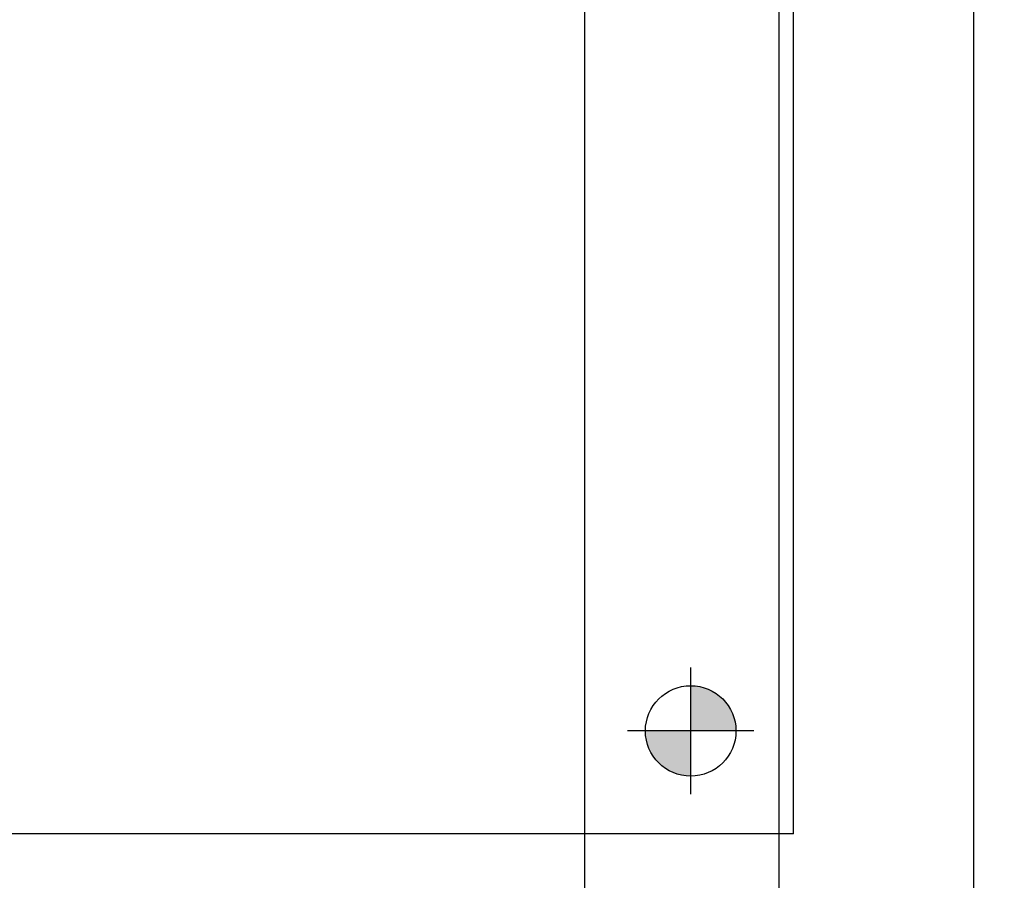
# Model space of a CAD drawing. Extents: x -7650383 to 4934791, y -114316 to 1826789.
# Tile 219 of 256: x 2137564 to 2137747, y 45356 to 45515. Entities that reach past the tile are written whole.
import ezdxf

# ---------------------------------------------------------------- set-up
doc = ezdxf.new("R2010")
doc.units = 0
doc.header["$LTSCALE"] = 800
doc.header["$MEASUREMENT"] = 0
doc.layers.add('KEY PLAN', color=251, linetype='CONTINUOUS')

# ---------------------------------------------------------------- blocks, each defined once
blk = doc.blocks.new('UTCOMBINE')
at = {"layer": 'KEY PLAN'}
h = blk.add_hatch(color=256, dxfattribs=at)
h.paths.add_polyline_path([(-709895.61, 43329.81), (-709903.99, 43329.81), (-709903.99, 43338.19, -0.414214)])
h.paths.add_polyline_path([(-709912.37, 43329.81), (-709903.99, 43329.81), (-709903.99, 43321.42, -0.414214)])
h = blk.add_hatch(color=256, dxfattribs=at)
h.paths.add_polyline_path([(-709895.61, 43329.81), (-709903.99, 43329.81), (-709903.99, 43338.19, -0.414214)])
h.paths.add_polyline_path([(-709912.37, 43329.81), (-709903.99, 43329.81), (-709903.99, 43321.42, -0.414214)])
h = blk.add_hatch(color=256, dxfattribs=at)
h.paths.add_polyline_path([(-709895.61, 43329.81), (-709903.99, 43329.81), (-709903.99, 43338.19, -0.414214)])
h.paths.add_polyline_path([(-709912.37, 43329.81), (-709903.99, 43329.81), (-709903.99, 43321.42, -0.414214)])
h = blk.add_hatch(color=256, dxfattribs=at)
h.paths.add_polyline_path([(-709895.61, 43329.81), (-709903.99, 43329.81), (-709903.99, 43338.19, -0.414214)])
h.paths.add_polyline_path([(-709912.37, 43329.81), (-709903.99, 43329.81), (-709903.99, 43321.42, -0.414214)])
h = blk.add_hatch(color=256, dxfattribs=at)
h.paths.add_polyline_path([(-709895.61, 43329.81), (-709903.99, 43329.81), (-709903.99, 43338.19, -0.414214)])
h.paths.add_polyline_path([(-709912.37, 43329.81), (-709903.99, 43329.81), (-709903.99, 43321.42, -0.414214)])
h = blk.add_hatch(color=256, dxfattribs=at)
h.paths.add_polyline_path([(-709895.61, 43329.81), (-709903.99, 43329.81), (-709903.99, 43338.19, -0.414214)])
h.paths.add_polyline_path([(-709912.37, 43329.81), (-709903.99, 43329.81), (-709903.99, 43321.42, -0.414214)])
h = blk.add_hatch(color=256, dxfattribs=at)
h.paths.add_polyline_path([(-709895.61, 43329.81), (-709903.99, 43329.81), (-709903.99, 43338.19, -0.414214)])
h.paths.add_polyline_path([(-709912.37, 43329.81), (-709903.99, 43329.81), (-709903.99, 43321.42, -0.414214)])
h = blk.add_hatch(color=256, dxfattribs=at)
h.paths.add_polyline_path([(-709895.61, 43329.81), (-709903.99, 43329.81), (-709903.99, 43338.19, -0.414214)])
h.paths.add_polyline_path([(-709912.37, 43329.81), (-709903.99, 43329.81), (-709903.99, 43321.42, -0.414214)])
h = blk.add_hatch(color=256, dxfattribs=at)
h.paths.add_polyline_path([(-709895.61, 43329.81), (-709903.99, 43329.81), (-709903.99, 43338.19, -0.414214)])
h.paths.add_polyline_path([(-709912.37, 43329.81), (-709903.99, 43329.81), (-709903.99, 43321.42, -0.414214)])
h = blk.add_hatch(color=256, dxfattribs=at)
h.paths.add_polyline_path([(-709895.61, 43329.81), (-709903.99, 43329.81), (-709903.99, 43338.19, -0.414214)])
h.paths.add_polyline_path([(-709912.37, 43329.81), (-709903.99, 43329.81), (-709903.99, 43321.42, -0.414214)])
h = blk.add_hatch(color=256, dxfattribs=at)
h.paths.add_polyline_path([(-709895.61, 43329.81), (-709903.99, 43329.81), (-709903.99, 43338.19, -0.414214)])
h.paths.add_polyline_path([(-709912.37, 43329.81), (-709903.99, 43329.81), (-709903.99, 43321.42, -0.414214)])
h = blk.add_hatch(color=256, dxfattribs=at)
h.paths.add_polyline_path([(-709895.61, 43329.81), (-709903.99, 43329.81), (-709903.99, 43338.19, -0.414214)])
h.paths.add_polyline_path([(-709912.37, 43329.81), (-709903.99, 43329.81), (-709903.99, 43321.42, -0.414214)])
h = blk.add_hatch(color=256, dxfattribs=at)
h.paths.add_polyline_path([(-709895.61, 43329.81), (-709903.99, 43329.81), (-709903.99, 43338.19, -0.414214)])
h.paths.add_polyline_path([(-709912.37, 43329.81), (-709903.99, 43329.81), (-709903.99, 43321.42, -0.414214)])
h = blk.add_hatch(color=256, dxfattribs=at)
h.paths.add_polyline_path([(-709895.61, 43329.81), (-709903.99, 43329.81), (-709903.99, 43338.19, -0.414214)])
h.paths.add_polyline_path([(-709912.37, 43329.81), (-709903.99, 43329.81), (-709903.99, 43321.42, -0.414214)])
h = blk.add_hatch(color=256, dxfattribs=at)
h.paths.add_polyline_path([(-709895.61, 43329.81), (-709903.99, 43329.81), (-709903.99, 43338.19, -0.414214)])
h.paths.add_polyline_path([(-709912.37, 43329.81), (-709903.99, 43329.81), (-709903.99, 43321.42, -0.414214)])
h = blk.add_hatch(color=256, dxfattribs=at)
h.paths.add_polyline_path([(-709895.61, 43329.81), (-709903.99, 43329.81), (-709903.99, 43338.19, -0.414214)])
h.paths.add_polyline_path([(-709912.37, 43329.81), (-709903.99, 43329.81), (-709903.99, 43321.42, -0.414214)])
h = blk.add_hatch(color=256, dxfattribs=at)
h.paths.add_polyline_path([(-709895.61, 43329.81), (-709903.99, 43329.81), (-709903.99, 43338.19, -0.414214)])
h.paths.add_polyline_path([(-709912.37, 43329.81), (-709903.99, 43329.81), (-709903.99, 43321.42, -0.414214)])
h = blk.add_hatch(color=256, dxfattribs=at)
h.paths.add_polyline_path([(-709895.61, 43329.81), (-709903.99, 43329.81), (-709903.99, 43338.19, -0.414214)])
h.paths.add_polyline_path([(-709912.37, 43329.81), (-709903.99, 43329.81), (-709903.99, 43321.42, -0.414214)])
h = blk.add_hatch(color=256, dxfattribs=at)
h.paths.add_polyline_path([(-709895.61, 43329.81), (-709903.99, 43329.81), (-709903.99, 43338.19, -0.414214)])
h.paths.add_polyline_path([(-709912.37, 43329.81), (-709903.99, 43329.81), (-709903.99, 43321.42, -0.414214)])
h = blk.add_hatch(color=256, dxfattribs=at)
h.paths.add_polyline_path([(-709895.61, 43329.81), (-709903.99, 43329.81), (-709903.99, 43338.19, -0.414214)])
h.paths.add_polyline_path([(-709912.37, 43329.81), (-709903.99, 43329.81), (-709903.99, 43321.42, -0.414214)])
h = blk.add_hatch(color=256, dxfattribs=at)
h.paths.add_polyline_path([(-709895.61, 43329.81), (-709903.99, 43329.81), (-709903.99, 43338.19, -0.414214)])
h.paths.add_polyline_path([(-709912.37, 43329.81), (-709903.99, 43329.81), (-709903.99, 43321.42, -0.414214)])
h = blk.add_hatch(color=256, dxfattribs=at)
h.paths.add_polyline_path([(-709895.61, 43329.81), (-709903.99, 43329.81), (-709903.99, 43338.19, -0.414214)])
h.paths.add_polyline_path([(-709912.37, 43329.81), (-709903.99, 43329.81), (-709903.99, 43321.42, -0.414214)])
h = blk.add_hatch(color=256, dxfattribs=at)
h.paths.add_polyline_path([(-709895.61, 43329.81), (-709903.99, 43329.81), (-709903.99, 43338.19, -0.414214)])
h.paths.add_polyline_path([(-709912.37, 43329.81), (-709903.99, 43329.81), (-709903.99, 43321.42, -0.414214)])
h = blk.add_hatch(color=256, dxfattribs=at)
h.paths.add_polyline_path([(-709895.61, 43329.81), (-709903.99, 43329.81), (-709903.99, 43338.19, -0.414214)])
h.paths.add_polyline_path([(-709912.37, 43329.81), (-709903.99, 43329.81), (-709903.99, 43321.42, -0.414214)])
h = blk.add_hatch(color=256, dxfattribs=at)
h.paths.add_polyline_path([(-709895.61, 43329.81), (-709903.99, 43329.81), (-709903.99, 43338.19, -0.414214)])
h.paths.add_polyline_path([(-709912.37, 43329.81), (-709903.99, 43329.81), (-709903.99, 43321.42, -0.414214)])
h = blk.add_hatch(color=256, dxfattribs=at)
h.paths.add_polyline_path([(-709895.61, 43329.81), (-709903.99, 43329.81), (-709903.99, 43338.19, -0.414214)])
h.paths.add_polyline_path([(-709912.37, 43329.81), (-709903.99, 43329.81), (-709903.99, 43321.42, -0.414214)])
h = blk.add_hatch(color=256, dxfattribs=at)
h.paths.add_polyline_path([(-709895.61, 43329.81), (-709903.99, 43329.81), (-709903.99, 43338.19, -0.414214)])
h.paths.add_polyline_path([(-709912.37, 43329.81), (-709903.99, 43329.81), (-709903.99, 43321.42, -0.414214)])
h = blk.add_hatch(color=256, dxfattribs=at)
h.paths.add_polyline_path([(-709895.61, 43329.81), (-709903.99, 43329.81), (-709903.99, 43338.19, -0.414214)])
h.paths.add_polyline_path([(-709912.37, 43329.81), (-709903.99, 43329.81), (-709903.99, 43321.42, -0.414214)])
h = blk.add_hatch(color=256, dxfattribs=at)
h.paths.add_polyline_path([(-709895.61, 43329.81), (-709903.99, 43329.81), (-709903.99, 43338.19, -0.414214)])
h.paths.add_polyline_path([(-709912.37, 43329.81), (-709903.99, 43329.81), (-709903.99, 43321.42, -0.414214)])
h = blk.add_hatch(color=256, dxfattribs=at)
h.paths.add_polyline_path([(-709895.61, 43329.81), (-709903.99, 43329.81), (-709903.99, 43338.19, -0.414214)])
h.paths.add_polyline_path([(-709912.37, 43329.81), (-709903.99, 43329.81), (-709903.99, 43321.42, -0.414214)])
h = blk.add_hatch(color=256, dxfattribs=at)
h.paths.add_polyline_path([(-709895.61, 43329.81), (-709903.99, 43329.81), (-709903.99, 43338.19, -0.414214)])
h.paths.add_polyline_path([(-709912.37, 43329.81), (-709903.99, 43329.81), (-709903.99, 43321.42, -0.414214)])
h = blk.add_hatch(color=256, dxfattribs=at)
h.paths.add_polyline_path([(-709895.61, 43329.81), (-709903.99, 43329.81), (-709903.99, 43338.19, -0.414214)])
h.paths.add_polyline_path([(-709912.37, 43329.81), (-709903.99, 43329.81), (-709903.99, 43321.42, -0.414214)])
h = blk.add_hatch(color=256, dxfattribs=at)
h.paths.add_polyline_path([(-709895.61, 43329.81), (-709903.99, 43329.81), (-709903.99, 43338.19, -0.414214)])
h.paths.add_polyline_path([(-709912.37, 43329.81), (-709903.99, 43329.81), (-709903.99, 43321.42, -0.414214)])
h = blk.add_hatch(color=256, dxfattribs=at)
h.paths.add_polyline_path([(-709895.61, 43329.81), (-709903.99, 43329.81), (-709903.99, 43338.19, -0.414214)])
h.paths.add_polyline_path([(-709912.37, 43329.81), (-709903.99, 43329.81), (-709903.99, 43321.42, -0.414214)])
h = blk.add_hatch(color=256, dxfattribs=at)
h.paths.add_polyline_path([(-709895.61, 43329.81), (-709903.99, 43329.81), (-709903.99, 43338.19, -0.414214)])
h.paths.add_polyline_path([(-709912.37, 43329.81), (-709903.99, 43329.81), (-709903.99, 43321.42, -0.414214)])
h = blk.add_hatch(color=256, dxfattribs=at)
h.paths.add_polyline_path([(-709895.61, 43329.81), (-709903.99, 43329.81), (-709903.99, 43338.19, -0.414214)])
h.paths.add_polyline_path([(-709912.37, 43329.81), (-709903.99, 43329.81), (-709903.99, 43321.42, -0.414214)])
h = blk.add_hatch(color=256, dxfattribs=at)
h.paths.add_polyline_path([(-709895.61, 43329.81), (-709903.99, 43329.81), (-709903.99, 43338.19, -0.414214)])
h.paths.add_polyline_path([(-709912.37, 43329.81), (-709903.99, 43329.81), (-709903.99, 43321.42, -0.414214)])
h = blk.add_hatch(color=256, dxfattribs=at)
h.paths.add_polyline_path([(-709895.61, 43329.81), (-709903.99, 43329.81), (-709903.99, 43338.19, -0.414214)])
h.paths.add_polyline_path([(-709912.37, 43329.81), (-709903.99, 43329.81), (-709903.99, 43321.42, -0.414214)])
h = blk.add_hatch(color=256, dxfattribs=at)
h.paths.add_polyline_path([(-709895.61, 43329.81), (-709903.99, 43329.81), (-709903.99, 43338.19, -0.414214)])
h.paths.add_polyline_path([(-709912.37, 43329.81), (-709903.99, 43329.81), (-709903.99, 43321.42, -0.414214)])
h = blk.add_hatch(color=256, dxfattribs=at)
h.paths.add_polyline_path([(-709895.61, 43329.81), (-709903.99, 43329.81), (-709903.99, 43338.19, -0.414214)])
h.paths.add_polyline_path([(-709912.37, 43329.81), (-709903.99, 43329.81), (-709903.99, 43321.42, -0.414214)])
h = blk.add_hatch(color=256, dxfattribs=at)
h.paths.add_polyline_path([(-709895.61, 43329.81), (-709903.99, 43329.81), (-709903.99, 43338.19, -0.414214)])
h.paths.add_polyline_path([(-709912.37, 43329.81), (-709903.99, 43329.81), (-709903.99, 43321.42, -0.414214)])
h = blk.add_hatch(color=256, dxfattribs=at)
h.paths.add_polyline_path([(-709895.61, 43329.81), (-709903.99, 43329.81), (-709903.99, 43338.19, -0.414214)])
h.paths.add_polyline_path([(-709912.37, 43329.81), (-709903.99, 43329.81), (-709903.99, 43321.42, -0.414214)])
h = blk.add_hatch(color=256, dxfattribs=at)
h.paths.add_polyline_path([(-709895.61, 43329.81), (-709903.99, 43329.81), (-709903.99, 43338.19, -0.414214)])
h.paths.add_polyline_path([(-709912.37, 43329.81), (-709903.99, 43329.81), (-709903.99, 43321.42, -0.414214)])
h = blk.add_hatch(color=256, dxfattribs=at)
h.paths.add_polyline_path([(-709895.61, 43329.81), (-709903.99, 43329.81), (-709903.99, 43338.19, -0.414214)])
h.paths.add_polyline_path([(-709912.37, 43329.81), (-709903.99, 43329.81), (-709903.99, 43321.42, -0.414214)])
h = blk.add_hatch(color=256, dxfattribs=at)
h.paths.add_polyline_path([(-709895.61, 43329.81), (-709903.99, 43329.81), (-709903.99, 43338.19, -0.414214)])
h.paths.add_polyline_path([(-709912.37, 43329.81), (-709903.99, 43329.81), (-709903.99, 43321.42, -0.414214)])
h = blk.add_hatch(color=256, dxfattribs=at)
h.paths.add_polyline_path([(-709895.61, 43329.81), (-709903.99, 43329.81), (-709903.99, 43338.19, -0.414214)])
h.paths.add_polyline_path([(-709912.37, 43329.81), (-709903.99, 43329.81), (-709903.99, 43321.42, -0.414214)])
h = blk.add_hatch(color=256, dxfattribs=at)
h.paths.add_polyline_path([(-709895.61, 43329.81), (-709903.99, 43329.81), (-709903.99, 43338.19, -0.414214)])
h.paths.add_polyline_path([(-709912.37, 43329.81), (-709903.99, 43329.81), (-709903.99, 43321.42, -0.414214)])
h = blk.add_hatch(color=256, dxfattribs=at)
h.paths.add_polyline_path([(-709895.61, 43329.81), (-709903.99, 43329.81), (-709903.99, 43338.19, -0.414214)])
h.paths.add_polyline_path([(-709912.37, 43329.81), (-709903.99, 43329.81), (-709903.99, 43321.42, -0.414214)])
h = blk.add_hatch(color=256, dxfattribs=at)
h.paths.add_polyline_path([(-709895.61, 43329.81), (-709903.99, 43329.81), (-709903.99, 43338.19, -0.414214)])
h.paths.add_polyline_path([(-709912.37, 43329.81), (-709903.99, 43329.81), (-709903.99, 43321.42, -0.414214)])
h = blk.add_hatch(color=256, dxfattribs=at)
h.paths.add_polyline_path([(-709895.61, 43329.81), (-709903.99, 43329.81), (-709903.99, 43338.19, -0.414214)])
h.paths.add_polyline_path([(-709912.37, 43329.81), (-709903.99, 43329.81), (-709903.99, 43321.42, -0.414214)])
h = blk.add_hatch(color=256, dxfattribs=at)
h.paths.add_polyline_path([(-709895.61, 43329.81), (-709903.99, 43329.81), (-709903.99, 43338.19, -0.414214)])
h.paths.add_polyline_path([(-709912.37, 43329.81), (-709903.99, 43329.81), (-709903.99, 43321.42, -0.414214)])
h = blk.add_hatch(color=256, dxfattribs=at)
h.paths.add_polyline_path([(-709895.61, 43329.81), (-709903.99, 43329.81), (-709903.99, 43338.19, -0.414214)])
h.paths.add_polyline_path([(-709912.37, 43329.81), (-709903.99, 43329.81), (-709903.99, 43321.42, -0.414214)])
h = blk.add_hatch(color=256, dxfattribs=at)
h.paths.add_polyline_path([(-709895.61, 43329.81), (-709903.99, 43329.81), (-709903.99, 43338.19, -0.414214)])
h.paths.add_polyline_path([(-709912.37, 43329.81), (-709903.99, 43329.81), (-709903.99, 43321.42, -0.414214)])
h = blk.add_hatch(color=256, dxfattribs=at)
h.paths.add_polyline_path([(-709895.61, 43329.81), (-709903.99, 43329.81), (-709903.99, 43338.19, -0.414214)])
h.paths.add_polyline_path([(-709912.37, 43329.81), (-709903.99, 43329.81), (-709903.99, 43321.42, -0.414214)])
h = blk.add_hatch(color=256, dxfattribs=at)
h.paths.add_polyline_path([(-709895.61, 43329.81), (-709903.99, 43329.81), (-709903.99, 43338.19, -0.414214)])
h.paths.add_polyline_path([(-709912.37, 43329.81), (-709903.99, 43329.81), (-709903.99, 43321.42, -0.414214)])
h = blk.add_hatch(color=256, dxfattribs=at)
h.paths.add_polyline_path([(-709895.61, 43329.81), (-709903.99, 43329.81), (-709903.99, 43338.19, -0.414214)])
h.paths.add_polyline_path([(-709912.37, 43329.81), (-709903.99, 43329.81), (-709903.99, 43321.42, -0.414214)])
h = blk.add_hatch(color=256, dxfattribs=at)
h.paths.add_polyline_path([(-709895.61, 43329.81), (-709903.99, 43329.81), (-709903.99, 43338.19, -0.414214)])
h.paths.add_polyline_path([(-709912.37, 43329.81), (-709903.99, 43329.81), (-709903.99, 43321.42, -0.414214)])
h = blk.add_hatch(color=256, dxfattribs=at)
h.paths.add_polyline_path([(-709895.61, 43329.81), (-709903.99, 43329.81), (-709903.99, 43338.19, -0.414214)])
h.paths.add_polyline_path([(-709912.37, 43329.81), (-709903.99, 43329.81), (-709903.99, 43321.42, -0.414214)])
h = blk.add_hatch(color=256, dxfattribs=at)
h.paths.add_polyline_path([(-709895.61, 43329.81), (-709903.99, 43329.81), (-709903.99, 43338.19, -0.414214)])
h.paths.add_polyline_path([(-709912.37, 43329.81), (-709903.99, 43329.81), (-709903.99, 43321.42, -0.414214)])
h = blk.add_hatch(color=256, dxfattribs=at)
h.paths.add_polyline_path([(-709895.61, 43329.81), (-709903.99, 43329.81), (-709903.99, 43338.19, -0.414214)])
h.paths.add_polyline_path([(-709912.37, 43329.81), (-709903.99, 43329.81), (-709903.99, 43321.42, -0.414214)])
h = blk.add_hatch(color=256, dxfattribs=at)
h.paths.add_polyline_path([(-709895.61, 43329.81), (-709903.99, 43329.81), (-709903.99, 43338.19, -0.414214)])
h.paths.add_polyline_path([(-709912.37, 43329.81), (-709903.99, 43329.81), (-709903.99, 43321.42, -0.414214)])
h = blk.add_hatch(color=256, dxfattribs=at)
h.paths.add_polyline_path([(-709895.61, 43329.81), (-709903.99, 43329.81), (-709903.99, 43338.19, -0.414214)])
h.paths.add_polyline_path([(-709912.37, 43329.81), (-709903.99, 43329.81), (-709903.99, 43321.42, -0.414214)])
h = blk.add_hatch(color=256, dxfattribs=at)
h.paths.add_polyline_path([(-709895.61, 43329.81), (-709903.99, 43329.81), (-709903.99, 43338.19, -0.414214)])
h.paths.add_polyline_path([(-709912.37, 43329.81), (-709903.99, 43329.81), (-709903.99, 43321.42, -0.414214)])
h = blk.add_hatch(color=256, dxfattribs=at)
h.paths.add_polyline_path([(-709895.61, 43329.81), (-709903.99, 43329.81), (-709903.99, 43338.19, -0.414214)])
h.paths.add_polyline_path([(-709912.37, 43329.81), (-709903.99, 43329.81), (-709903.99, 43321.42, -0.414214)])
for p, q in [((-709920.4, 44536.22, 0), (-709920.4, 42926.93, 0)), ((-709920.4, 44373.62, 0), (-709920.4, 43132.4, 0)), ((-709956.4, 44029.91, 0), (-709956.4, 42927.56, 0)), ((-709956.4, 44029.91, 0), (-709956.4, 42927.56, 0)), ((-709956.4, 44029.91, 0), (-709956.4, 42927.56, 0)), ((-709956.4, 44029.91, 0), (-709956.4, 42927.56, 0)), ((-709884.4, 44029.91, 0), (-709884.4, 42927.56, 0)), ((-709923.04, 43348.86, 0), (-709618.22, 43348.86, 0)), ((-709923.04, 43348.86, 0), (-709923.04, 43044.04, 0)), ((-709923.04, 43348.86, 0), (-709618.22, 43348.86, 0)), ((-709923.04, 43348.86, 0), (-709923.04, 43044.04, 0)), ((-709923.04, 43348.86, 0), (-709618.22, 43348.86, 0)), ((-709923.04, 43348.86, 0), (-709618.22, 43348.86, 0)), ((-709923.04, 43348.86, 0), (-709923.04, 43044.04, 0)), ((-709923.04, 43348.86, 0), (-709923.04, 43044.04, 0)), ((-709923.04, 43348.86, 0), (-709618.22, 43348.86, 0)), ((-709923.04, 43348.86, 0), (-709618.22, 43348.86, 0)), ((-709923.04, 43348.86, 0), (-709618.22, 43348.86, 0)), ((-709923.04, 43348.86, 0), (-709618.22, 43348.86, 0)), ((-709923.04, 43348.86, 0), (-709923.04, 43044.04, 0)), ((-709923.04, 43348.86, 0), (-709923.04, 43044.04, 0)), ((-709923.04, 43348.86, 0), (-709923.04, 43044.04, 0)), ((-709923.04, 43348.86, 0), (-709923.04, 43044.04, 0)), ((-709923.04, 43348.86, 0), (-709618.22, 43348.86, 0)), ((-709923.04, 43348.86, 0), (-709618.22, 43348.86, 0)), ((-709923.04, 43348.86, 0), (-709618.22, 43348.86, 0)), ((-709923.04, 43348.86, 0), (-709618.22, 43348.86, 0)), ((-709923.04, 43348.86, 0), (-709618.22, 43348.86, 0)), ((-709923.04, 43348.86, 0), (-709618.22, 43348.86, 0)), ((-709923.04, 43348.86, 0), (-709618.22, 43348.86, 0)), ((-709923.04, 43348.86, 0), (-709618.22, 43348.86, 0)), ((-709923.04, 43348.86, 0), (-709923.04, 43044.04, 0)), ((-709923.04, 43348.86, 0), (-709923.04, 43044.04, 0)), ((-709923.04, 43348.86, 0), (-709923.04, 43044.04, 0)), ((-709923.04, 43348.86, 0), (-709923.04, 43044.04, 0)), ((-709923.04, 43348.86, 0), (-709923.04, 43044.04, 0)), ((-709923.04, 43348.86, 0), (-709923.04, 43044.04, 0)), ((-709923.04, 43348.86, 0), (-709923.04, 43044.04, 0)), ((-709923.04, 43348.86, 0), (-709923.04, 43044.04, 0)), ((-709923.04, 43348.86, 0), (-709618.22, 43348.86, 0)), ((-709923.04, 43348.86, 0), (-709618.22, 43348.86, 0)), ((-709923.04, 43348.86, 0), (-709618.22, 43348.86, 0)), ((-709923.04, 43348.86, 0), (-709618.22, 43348.86, 0)), ((-709923.04, 43348.86, 0), (-709618.22, 43348.86, 0)), ((-709923.04, 43348.86, 0), (-709618.22, 43348.86, 0)), ((-709923.04, 43348.86, 0), (-709618.22, 43348.86, 0)), ((-709923.04, 43348.86, 0), (-709618.22, 43348.86, 0)), ((-709923.04, 43348.86, 0), (-709618.22, 43348.86, 0)), ((-709923.04, 43348.86, 0), (-709618.22, 43348.86, 0)), ((-709923.04, 43348.86, 0), (-709618.22, 43348.86, 0)), ((-709923.04, 43348.86, 0), (-709618.22, 43348.86, 0)), ((-709923.04, 43348.86, 0), (-709618.22, 43348.86, 0)), ((-709923.04, 43348.86, 0), (-709618.22, 43348.86, 0)), ((-709923.04, 43348.86, 0), (-709618.22, 43348.86, 0)), ((-709923.04, 43348.86, 0), (-709618.22, 43348.86, 0)), ((-709923.04, 43348.86, 0), (-709923.04, 43044.04, 0)), ((-709923.04, 43348.86, 0), (-709923.04, 43044.04, 0)), ((-709923.04, 43348.86, 0), (-709923.04, 43044.04, 0)), ((-709923.04, 43348.86, 0), (-709923.04, 43044.04, 0)), ((-709923.04, 43348.86, 0), (-709923.04, 43044.04, 0)), ((-709923.04, 43348.86, 0), (-709923.04, 43044.04, 0)), ((-709923.04, 43348.86, 0), (-709923.04, 43044.04, 0)), ((-709923.04, 43348.86, 0), (-709923.04, 43044.04, 0)), ((-709923.04, 43348.86, 0), (-709923.04, 43044.04, 0)), ((-709923.04, 43348.86, 0), (-709923.04, 43044.04, 0)), ((-709923.04, 43348.86, 0), (-709923.04, 43044.04, 0)), ((-709923.04, 43348.86, 0), (-709923.04, 43044.04, 0)), ((-709923.04, 43348.86, 0), (-709923.04, 43044.04, 0)), ((-709923.04, 43348.86, 0), (-709923.04, 43044.04, 0)), ((-709923.04, 43348.86, 0), (-709923.04, 43044.04, 0)), ((-709923.04, 43348.86, 0), (-709923.04, 43044.04, 0)), ((-709923.04, 43348.86, 0), (-709618.22, 43348.86, 0)), ((-709923.04, 43348.86, 0), (-709923.04, 43044.04, 0)), ((-709923.04, 43348.86, 0), (-709618.22, 43348.86, 0)), ((-709923.04, 43348.86, 0), (-709923.04, 43044.04, 0)), ((-709923.04, 43348.86, 0), (-709618.22, 43348.86, 0)), ((-709923.04, 43348.86, 0), (-709618.22, 43348.86, 0)), ((-709923.04, 43348.86, 0), (-709923.04, 43044.04, 0)), ((-709923.04, 43348.86, 0), (-709923.04, 43044.04, 0)), ((-709923.04, 43348.86, 0), (-709618.22, 43348.86, 0)), ((-709923.04, 43348.86, 0), (-709618.22, 43348.86, 0)), ((-709923.04, 43348.86, 0), (-709618.22, 43348.86, 0)), ((-709923.04, 43348.86, 0), (-709618.22, 43348.86, 0)), ((-709923.04, 43348.86, 0), (-709923.04, 43044.04, 0)), ((-709923.04, 43348.86, 0), (-709923.04, 43044.04, 0)), ((-709923.04, 43348.86, 0), (-709923.04, 43044.04, 0)), ((-709923.04, 43348.86, 0), (-709923.04, 43044.04, 0)), ((-709923.04, 43348.86, 0), (-709618.22, 43348.86, 0)), ((-709923.04, 43348.86, 0), (-709618.22, 43348.86, 0)), ((-709923.04, 43348.86, 0), (-709618.22, 43348.86, 0)), ((-709923.04, 43348.86, 0), (-709618.22, 43348.86, 0)), ((-709923.04, 43348.86, 0), (-709618.22, 43348.86, 0)), ((-709923.04, 43348.86, 0), (-709618.22, 43348.86, 0)), ((-709923.04, 43348.86, 0), (-709618.22, 43348.86, 0)), ((-709923.04, 43348.86, 0), (-709618.22, 43348.86, 0)), ((-709923.04, 43348.86, 0), (-709923.04, 43044.04, 0)), ((-709923.04, 43348.86, 0), (-709923.04, 43044.04, 0)), ((-709923.04, 43348.86, 0), (-709923.04, 43044.04, 0)), ((-709923.04, 43348.86, 0), (-709923.04, 43044.04, 0)), ((-709923.04, 43348.86, 0), (-709923.04, 43044.04, 0)), ((-709923.04, 43348.86, 0), (-709923.04, 43044.04, 0)), ((-709923.04, 43348.86, 0), (-709923.04, 43044.04, 0)), ((-709923.04, 43348.86, 0), (-709923.04, 43044.04, 0)), ((-709923.04, 43348.86, 0), (-709618.22, 43348.86, 0)), ((-709923.04, 43348.86, 0), (-709618.22, 43348.86, 0)), ((-709923.04, 43348.86, 0), (-709618.22, 43348.86, 0)), ((-709923.04, 43348.86, 0), (-709618.22, 43348.86, 0)), ((-709923.04, 43348.86, 0), (-709618.22, 43348.86, 0)), ((-709923.04, 43348.86, 0), (-709618.22, 43348.86, 0)), ((-709923.04, 43348.86, 0), (-709618.22, 43348.86, 0)), ((-709923.04, 43348.86, 0), (-709618.22, 43348.86, 0)), ((-709923.04, 43348.86, 0), (-709618.22, 43348.86, 0)), ((-709923.04, 43348.86, 0), (-709618.22, 43348.86, 0)), ((-709923.04, 43348.86, 0), (-709618.22, 43348.86, 0)), ((-709923.04, 43348.86, 0), (-709618.22, 43348.86, 0)), ((-709923.04, 43348.86, 0), (-709618.22, 43348.86, 0)), ((-709923.04, 43348.86, 0), (-709618.22, 43348.86, 0)), ((-709923.04, 43348.86, 0), (-709618.22, 43348.86, 0)), ((-709923.04, 43348.86, 0), (-709618.22, 43348.86, 0)), ((-709923.04, 43348.86, 0), (-709923.04, 43044.04, 0)), ((-709923.04, 43348.86, 0), (-709923.04, 43044.04, 0)), ((-709923.04, 43348.86, 0), (-709923.04, 43044.04, 0)), ((-709923.04, 43348.86, 0), (-709923.04, 43044.04, 0)), ((-709923.04, 43348.86, 0), (-709923.04, 43044.04, 0)), ((-709923.04, 43348.86, 0), (-709923.04, 43044.04, 0)), ((-709923.04, 43348.86, 0), (-709923.04, 43044.04, 0)), ((-709923.04, 43348.86, 0), (-709923.04, 43044.04, 0)), ((-709923.04, 43348.86, 0), (-709923.04, 43044.04, 0)), ((-709923.04, 43348.86, 0), (-709923.04, 43044.04, 0)), ((-709923.04, 43348.86, 0), (-709923.04, 43044.04, 0)), ((-709923.04, 43348.86, 0), (-709923.04, 43044.04, 0)), ((-709923.04, 43348.86, 0), (-709923.04, 43044.04, 0)), ((-709923.04, 43348.86, 0), (-709923.04, 43044.04, 0)), ((-709923.04, 43348.86, 0), (-709923.04, 43044.04, 0)), ((-709923.04, 43348.86, 0), (-709923.04, 43044.04, 0)), ((-709903.99, 43341.52, 0), (-709903.99, 43318.09, 0)), ((-709903.99, 43341.52, 0), (-709903.99, 43318.09, 0)), ((-709903.99, 43341.52, 0), (-709903.99, 43318.09, 0)), ((-709903.99, 43341.52, 0), (-709903.99, 43318.09, 0)), ((-709903.99, 43341.52, 0), (-709903.99, 43318.09, 0)), ((-709903.99, 43341.52, 0), (-709903.99, 43318.09, 0)), ((-709903.99, 43341.52, 0), (-709903.99, 43318.09, 0)), ((-709903.99, 43341.52, 0), (-709903.99, 43318.09, 0)), ((-709903.99, 43341.52, 0), (-709903.99, 43318.09, 0)), ((-709903.99, 43341.52, 0), (-709903.99, 43318.09, 0)), ((-709903.99, 43341.52, 0), (-709903.99, 43318.09, 0)), ((-709903.99, 43341.52, 0), (-709903.99, 43318.09, 0)), ((-709903.99, 43341.52, 0), (-709903.99, 43318.09, 0)), ((-709903.99, 43341.52, 0), (-709903.99, 43318.09, 0)), ((-709903.99, 43341.52, 0), (-709903.99, 43318.09, 0)), ((-709903.99, 43341.52, 0), (-709903.99, 43318.09, 0)), ((-709903.99, 43341.52, 0), (-709903.99, 43318.09, 0)), ((-709903.99, 43341.52, 0), (-709903.99, 43318.09, 0)), ((-709903.99, 43341.52, 0), (-709903.99, 43318.09, 0)), ((-709903.99, 43341.52, 0), (-709903.99, 43318.09, 0)), ((-709903.99, 43341.52, 0), (-709903.99, 43318.09, 0)), ((-709903.99, 43341.52, 0), (-709903.99, 43318.09, 0)), ((-709903.99, 43341.52, 0), (-709903.99, 43318.09, 0)), ((-709903.99, 43341.52, 0), (-709903.99, 43318.09, 0)), ((-709903.99, 43341.52, 0), (-709903.99, 43318.09, 0)), ((-709903.99, 43341.52, 0), (-709903.99, 43318.09, 0)), ((-709903.99, 43341.52, 0), (-709903.99, 43318.09, 0)), ((-709903.99, 43341.52, 0), (-709903.99, 43318.09, 0)), ((-709903.99, 43341.52, 0), (-709903.99, 43318.09, 0)), ((-709903.99, 43341.52, 0), (-709903.99, 43318.09, 0)), ((-709903.99, 43341.52, 0), (-709903.99, 43318.09, 0)), ((-709903.99, 43341.52, 0), (-709903.99, 43318.09, 0)), ((-709903.99, 43341.52, 0), (-709903.99, 43318.09, 0)), ((-709903.99, 43341.52, 0), (-709903.99, 43318.09, 0)), ((-709903.99, 43341.52, 0), (-709903.99, 43318.09, 0)), ((-709903.99, 43341.52, 0), (-709903.99, 43318.09, 0)), ((-709903.99, 43341.52, 0), (-709903.99, 43318.09, 0)), ((-709903.99, 43341.52, 0), (-709903.99, 43318.09, 0)), ((-709903.99, 43341.52, 0), (-709903.99, 43318.09, 0)), ((-709903.99, 43341.52, 0), (-709903.99, 43318.09, 0)), ((-709903.99, 43341.52, 0), (-709903.99, 43318.09, 0)), ((-709903.99, 43341.52, 0), (-709903.99, 43318.09, 0)), ((-709903.99, 43341.52, 0), (-709903.99, 43318.09, 0)), ((-709903.99, 43341.52, 0), (-709903.99, 43318.09, 0)), ((-709903.99, 43341.52, 0), (-709903.99, 43318.09, 0)), ((-709903.99, 43341.52, 0), (-709903.99, 43318.09, 0)), ((-709903.99, 43341.52, 0), (-709903.99, 43318.09, 0)), ((-709903.99, 43341.52, 0), (-709903.99, 43318.09, 0)), ((-709903.99, 43341.52, 0), (-709903.99, 43318.09, 0)), ((-709903.99, 43341.52, 0), (-709903.99, 43318.09, 0)), ((-709903.99, 43341.52, 0), (-709903.99, 43318.09, 0)), ((-709903.99, 43341.52, 0), (-709903.99, 43318.09, 0)), ((-709903.99, 43341.52, 0), (-709903.99, 43318.09, 0)), ((-709903.99, 43341.52, 0), (-709903.99, 43318.09, 0)), ((-709903.99, 43341.52, 0), (-709903.99, 43318.09, 0)), ((-709903.99, 43341.52, 0), (-709903.99, 43318.09, 0)), ((-709903.99, 43341.52, 0), (-709903.99, 43318.09, 0)), ((-709903.99, 43341.52, 0), (-709903.99, 43318.09, 0)), ((-709903.99, 43341.52, 0), (-709903.99, 43318.09, 0)), ((-709903.99, 43341.52, 0), (-709903.99, 43318.09, 0)), ((-709903.99, 43341.52, 0), (-709903.99, 43318.09, 0)), ((-709903.99, 43341.52, 0), (-709903.99, 43318.09, 0)), ((-709903.99, 43341.52, 0), (-709903.99, 43318.09, 0)), ((-709903.99, 43341.52, 0), (-709903.99, 43318.09, 0)), ((-709903.99, 43341.52, 0), (-709903.99, 43318.09, 0)), ((-709903.99, 43341.52, 0), (-709903.99, 43318.09, 0)), ((-709903.99, 43341.52, 0), (-709903.99, 43318.09, 0)), ((-709903.99, 43341.52, 0), (-709903.99, 43318.09, 0)), ((-709903.99, 43341.52, 0), (-709903.99, 43318.09, 0)), ((-709903.99, 43341.52, 0), (-709903.99, 43318.09, 0)), ((-709903.99, 43341.52, 0), (-709903.99, 43318.09, 0)), ((-709903.99, 43341.52, 0), (-709903.99, 43318.09, 0)), ((-709903.99, 43341.52, 0), (-709903.99, 43318.09, 0)), ((-709903.99, 43341.52, 0), (-709903.99, 43318.09, 0)), ((-709903.99, 43341.52, 0), (-709903.99, 43318.09, 0)), ((-709903.99, 43341.52, 0), (-709903.99, 43318.09, 0)), ((-709903.99, 43341.52, 0), (-709903.99, 43318.09, 0)), ((-709903.99, 43341.52, 0), (-709903.99, 43318.09, 0)), ((-709903.99, 43341.52, 0), (-709903.99, 43318.09, 0)), ((-709903.99, 43341.52, 0), (-709903.99, 43318.09, 0)), ((-709903.99, 43341.52, 0), (-709903.99, 43318.09, 0)), ((-709903.99, 43341.52, 0), (-709903.99, 43318.09, 0)), ((-709903.99, 43341.52, 0), (-709903.99, 43318.09, 0)), ((-709903.99, 43341.52, 0), (-709903.99, 43318.09, 0)), ((-709903.99, 43341.52, 0), (-709903.99, 43318.09, 0)), ((-709903.99, 43341.52, 0), (-709903.99, 43318.09, 0)), ((-709903.99, 43341.52, 0), (-709903.99, 43318.09, 0)), ((-709903.99, 43341.52, 0), (-709903.99, 43318.09, 0)), ((-709903.99, 43341.52, 0), (-709903.99, 43318.09, 0)), ((-709903.99, 43341.52, 0), (-709903.99, 43318.09, 0)), ((-709903.99, 43341.52, 0), (-709903.99, 43318.09, 0)), ((-709903.99, 43341.52, 0), (-709903.99, 43318.09, 0)), ((-709903.99, 43341.52, 0), (-709903.99, 43318.09, 0)), ((-709903.99, 43341.52, 0), (-709903.99, 43318.09, 0)), ((-709903.99, 43341.52, 0), (-709903.99, 43318.09, 0)), ((-709903.99, 43341.52, 0), (-709903.99, 43318.09, 0)), ((-709903.99, 43341.52, 0), (-709903.99, 43318.09, 0)), ((-709903.99, 43341.52, 0), (-709903.99, 43318.09, 0)), ((-709903.99, 43341.52, 0), (-709903.99, 43318.09, 0)), ((-709903.99, 43341.52, 0), (-709903.99, 43318.09, 0)), ((-709903.99, 43341.52, 0), (-709903.99, 43318.09, 0)), ((-709903.99, 43341.52, 0), (-709903.99, 43318.09, 0)), ((-709903.99, 43341.52, 0), (-709903.99, 43318.09, 0)), ((-709903.99, 43341.52, 0), (-709903.99, 43318.09, 0)), ((-709903.99, 43341.52, 0), (-709903.99, 43318.09, 0)), ((-709903.99, 43341.52, 0), (-709903.99, 43318.09, 0)), ((-709903.99, 43341.52, 0), (-709903.99, 43318.09, 0)), ((-709903.99, 43341.52, 0), (-709903.99, 43318.09, 0)), ((-709903.99, 43341.52, 0), (-709903.99, 43318.09, 0)), ((-709903.99, 43341.52, 0), (-709903.99, 43318.09, 0)), ((-709903.99, 43341.52, 0), (-709903.99, 43318.09, 0)), ((-709903.99, 43341.52, 0), (-709903.99, 43318.09, 0)), ((-709903.99, 43341.52, 0), (-709903.99, 43318.09, 0)), ((-709903.99, 43341.52, 0), (-709903.99, 43318.09, 0)), ((-709903.99, 43341.52, 0), (-709903.99, 43318.09, 0)), ((-709903.99, 43341.52, 0), (-709903.99, 43318.09, 0)), ((-709903.99, 43341.52, 0), (-709903.99, 43318.09, 0)), ((-709903.99, 43341.52, 0), (-709903.99, 43318.09, 0)), ((-709903.99, 43341.52, 0), (-709903.99, 43318.09, 0)), ((-709903.99, 43341.52, 0), (-709903.99, 43318.09, 0)), ((-709903.99, 43341.52, 0), (-709903.99, 43318.09, 0)), ((-709903.99, 43341.52, 0), (-709903.99, 43318.09, 0)), ((-709903.99, 43341.52, 0), (-709903.99, 43318.09, 0)), ((-709903.99, 43341.52, 0), (-709903.99, 43318.09, 0)), ((-709903.99, 43341.52, 0), (-709903.99, 43318.09, 0)), ((-709903.99, 43341.52, 0), (-709903.99, 43318.09, 0)), ((-709903.99, 43341.52, 0), (-709903.99, 43318.09, 0)), ((-709903.99, 43341.52, 0), (-709903.99, 43318.09, 0)), ((-709915.71, 43329.81, 0), (-709892.28, 43329.81, 0)), ((-709915.71, 43329.81, 0), (-709892.28, 43329.81, 0)), ((-709915.71, 43329.81, 0), (-709892.28, 43329.81, 0)), ((-709915.71, 43329.81, 0), (-709892.28, 43329.81, 0)), ((-709915.71, 43329.81, 0), (-709892.28, 43329.81, 0)), ((-709915.71, 43329.81, 0), (-709892.28, 43329.81, 0)), ((-709915.71, 43329.81, 0), (-709892.28, 43329.81, 0)), ((-709915.71, 43329.81, 0), (-709892.28, 43329.81, 0)), ((-709915.71, 43329.81, 0), (-709892.28, 43329.81, 0)), ((-709915.71, 43329.81, 0), (-709892.28, 43329.81, 0)), ((-709915.71, 43329.81, 0), (-709892.28, 43329.81, 0)), ((-709915.71, 43329.81, 0), (-709892.28, 43329.81, 0)), ((-709915.71, 43329.81, 0), (-709892.28, 43329.81, 0)), ((-709915.71, 43329.81, 0), (-709892.28, 43329.81, 0)), ((-709915.71, 43329.81, 0), (-709892.28, 43329.81, 0)), ((-709915.71, 43329.81, 0), (-709892.28, 43329.81, 0)), ((-709915.71, 43329.81, 0), (-709892.28, 43329.81, 0)), ((-709915.71, 43329.81, 0), (-709892.28, 43329.81, 0)), ((-709915.71, 43329.81, 0), (-709892.28, 43329.81, 0)), ((-709915.71, 43329.81, 0), (-709892.28, 43329.81, 0)), ((-709915.71, 43329.81, 0), (-709892.28, 43329.81, 0)), ((-709915.71, 43329.81, 0), (-709892.28, 43329.81, 0)), ((-709915.71, 43329.81, 0), (-709892.28, 43329.81, 0)), ((-709915.71, 43329.81, 0), (-709892.28, 43329.81, 0)), ((-709915.71, 43329.81, 0), (-709892.28, 43329.81, 0)), ((-709915.71, 43329.81, 0), (-709892.28, 43329.81, 0)), ((-709915.71, 43329.81, 0), (-709892.28, 43329.81, 0)), ((-709915.71, 43329.81, 0), (-709892.28, 43329.81, 0)), ((-709915.71, 43329.81, 0), (-709892.28, 43329.81, 0)), ((-709915.71, 43329.81, 0), (-709892.28, 43329.81, 0)), ((-709915.71, 43329.81, 0), (-709892.28, 43329.81, 0)), ((-709915.71, 43329.81, 0), (-709892.28, 43329.81, 0)), ((-709915.71, 43329.81, 0), (-709892.28, 43329.81, 0)), ((-709915.71, 43329.81, 0), (-709892.28, 43329.81, 0)), ((-709915.71, 43329.81, 0), (-709892.28, 43329.81, 0)), ((-709915.71, 43329.81, 0), (-709892.28, 43329.81, 0)), ((-709915.71, 43329.81, 0), (-709892.28, 43329.81, 0)), ((-709915.71, 43329.81, 0), (-709892.28, 43329.81, 0)), ((-709915.71, 43329.81, 0), (-709892.28, 43329.81, 0)), ((-709915.71, 43329.81, 0), (-709892.28, 43329.81, 0)), ((-709915.71, 43329.81, 0), (-709892.28, 43329.81, 0)), ((-709915.71, 43329.81, 0), (-709892.28, 43329.81, 0)), ((-709915.71, 43329.81, 0), (-709892.28, 43329.81, 0)), ((-709915.71, 43329.81, 0), (-709892.28, 43329.81, 0)), ((-709915.71, 43329.81, 0), (-709892.28, 43329.81, 0)), ((-709915.71, 43329.81, 0), (-709892.28, 43329.81, 0)), ((-709915.71, 43329.81, 0), (-709892.28, 43329.81, 0)), ((-709915.71, 43329.81, 0), (-709892.28, 43329.81, 0)), ((-709915.71, 43329.81, 0), (-709892.28, 43329.81, 0)), ((-709915.71, 43329.81, 0), (-709892.28, 43329.81, 0)), ((-709915.71, 43329.81, 0), (-709892.28, 43329.81, 0)), ((-709915.71, 43329.81, 0), (-709892.28, 43329.81, 0)), ((-709915.71, 43329.81, 0), (-709892.28, 43329.81, 0)), ((-709915.71, 43329.81, 0), (-709892.28, 43329.81, 0)), ((-709915.71, 43329.81, 0), (-709892.28, 43329.81, 0)), ((-709915.71, 43329.81, 0), (-709892.28, 43329.81, 0)), ((-709915.71, 43329.81, 0), (-709892.28, 43329.81, 0)), ((-709915.71, 43329.81, 0), (-709892.28, 43329.81, 0)), ((-709915.71, 43329.81, 0), (-709892.28, 43329.81, 0)), ((-709915.71, 43329.81, 0), (-709892.28, 43329.81, 0)), ((-709915.71, 43329.81, 0), (-709892.28, 43329.81, 0)), ((-709915.71, 43329.81, 0), (-709892.28, 43329.81, 0)), ((-709915.71, 43329.81, 0), (-709892.28, 43329.81, 0)), ((-709915.71, 43329.81, 0), (-709892.28, 43329.81, 0)), ((-709915.71, 43329.81, 0), (-709892.28, 43329.81, 0)), ((-709915.71, 43329.81, 0), (-709892.28, 43329.81, 0)), ((-709915.71, 43329.81, 0), (-709892.28, 43329.81, 0)), ((-709915.71, 43329.81, 0), (-709892.28, 43329.81, 0)), ((-709915.71, 43329.81, 0), (-709892.28, 43329.81, 0)), ((-709915.71, 43329.81, 0), (-709892.28, 43329.81, 0)), ((-709915.71, 43329.81, 0), (-709892.28, 43329.81, 0)), ((-709915.71, 43329.81, 0), (-709892.28, 43329.81, 0)), ((-709915.71, 43329.81, 0), (-709892.28, 43329.81, 0)), ((-709915.71, 43329.81, 0), (-709892.28, 43329.81, 0)), ((-709915.71, 43329.81, 0), (-709892.28, 43329.81, 0)), ((-709915.71, 43329.81, 0), (-709892.28, 43329.81, 0)), ((-709915.71, 43329.81, 0), (-709892.28, 43329.81, 0)), ((-709915.71, 43329.81, 0), (-709892.28, 43329.81, 0)), ((-709915.71, 43329.81, 0), (-709892.28, 43329.81, 0)), ((-709915.71, 43329.81, 0), (-709892.28, 43329.81, 0)), ((-709915.71, 43329.81, 0), (-709892.28, 43329.81, 0)), ((-709915.71, 43329.81, 0), (-709892.28, 43329.81, 0)), ((-709915.71, 43329.81, 0), (-709892.28, 43329.81, 0)), ((-709915.71, 43329.81, 0), (-709892.28, 43329.81, 0)), ((-709915.71, 43329.81, 0), (-709892.28, 43329.81, 0)), ((-709915.71, 43329.81, 0), (-709892.28, 43329.81, 0)), ((-709915.71, 43329.81, 0), (-709892.28, 43329.81, 0)), ((-709915.71, 43329.81, 0), (-709892.28, 43329.81, 0)), ((-709915.71, 43329.81, 0), (-709892.28, 43329.81, 0)), ((-709915.71, 43329.81, 0), (-709892.28, 43329.81, 0)), ((-709915.71, 43329.81, 0), (-709892.28, 43329.81, 0)), ((-709915.71, 43329.81, 0), (-709892.28, 43329.81, 0)), ((-709915.71, 43329.81, 0), (-709892.28, 43329.81, 0)), ((-709915.71, 43329.81, 0), (-709892.28, 43329.81, 0)), ((-709915.71, 43329.81, 0), (-709892.28, 43329.81, 0)), ((-709915.71, 43329.81, 0), (-709892.28, 43329.81, 0)), ((-709915.71, 43329.81, 0), (-709892.28, 43329.81, 0)), ((-709915.71, 43329.81, 0), (-709892.28, 43329.81, 0)), ((-709915.71, 43329.81, 0), (-709892.28, 43329.81, 0)), ((-709915.71, 43329.81, 0), (-709892.28, 43329.81, 0)), ((-709915.71, 43329.81, 0), (-709892.28, 43329.81, 0)), ((-709915.71, 43329.81, 0), (-709892.28, 43329.81, 0)), ((-709915.71, 43329.81, 0), (-709892.28, 43329.81, 0)), ((-709915.71, 43329.81, 0), (-709892.28, 43329.81, 0)), ((-709915.71, 43329.81, 0), (-709892.28, 43329.81, 0)), ((-709915.71, 43329.81, 0), (-709892.28, 43329.81, 0)), ((-709915.71, 43329.81, 0), (-709892.28, 43329.81, 0)), ((-709915.71, 43329.81, 0), (-709892.28, 43329.81, 0)), ((-709915.71, 43329.81, 0), (-709892.28, 43329.81, 0)), ((-709915.71, 43329.81, 0), (-709892.28, 43329.81, 0)), ((-709915.71, 43329.81, 0), (-709892.28, 43329.81, 0)), ((-709915.71, 43329.81, 0), (-709892.28, 43329.81, 0)), ((-709915.71, 43329.81, 0), (-709892.28, 43329.81, 0)), ((-709915.71, 43329.81, 0), (-709892.28, 43329.81, 0)), ((-709915.71, 43329.81, 0), (-709892.28, 43329.81, 0)), ((-709915.71, 43329.81, 0), (-709892.28, 43329.81, 0)), ((-709915.71, 43329.81, 0), (-709892.28, 43329.81, 0)), ((-709915.71, 43329.81, 0), (-709892.28, 43329.81, 0)), ((-709915.71, 43329.81, 0), (-709892.28, 43329.81, 0)), ((-709915.71, 43329.81, 0), (-709892.28, 43329.81, 0)), ((-709915.71, 43329.81, 0), (-709892.28, 43329.81, 0)), ((-709915.71, 43329.81, 0), (-709892.28, 43329.81, 0)), ((-709915.71, 43329.81, 0), (-709892.28, 43329.81, 0)), ((-709915.71, 43329.81, 0), (-709892.28, 43329.81, 0)), ((-709915.71, 43329.81, 0), (-709892.28, 43329.81, 0)), ((-709915.71, 43329.81, 0), (-709892.28, 43329.81, 0)), ((-709915.71, 43329.81, 0), (-709892.28, 43329.81, 0)), ((-709915.71, 43329.81, 0), (-709892.28, 43329.81, 0))]:
    blk.add_line(p, q, dxfattribs=at)
for centre, radius in [((-709770.63, 43196.45, 0), 361.31), ((-709903.99, 43329.81, 0), 8.38), ((-709903.99, 43329.81, 0), 8.38), ((-709903.99, 43329.81, 0), 8.38), ((-709903.99, 43329.81, 0), 8.38), ((-709903.99, 43329.81, 0), 8.38), ((-709903.99, 43329.81, 0), 8.38), ((-709903.99, 43329.81, 0), 8.38), ((-709903.99, 43329.81, 0), 8.38), ((-709903.99, 43329.81, 0), 8.38), ((-709903.99, 43329.81, 0), 8.38), ((-709903.99, 43329.81, 0), 8.38), ((-709903.99, 43329.81, 0), 8.38), ((-709903.99, 43329.81, 0), 8.38), ((-709903.99, 43329.81, 0), 8.38), ((-709903.99, 43329.81, 0), 8.38), ((-709903.99, 43329.81, 0), 8.38), ((-709903.99, 43329.81, 0), 8.38), ((-709903.99, 43329.81, 0), 8.38), ((-709903.99, 43329.81, 0), 8.38), ((-709903.99, 43329.81, 0), 8.38), ((-709903.99, 43329.81, 0), 8.38), ((-709903.99, 43329.81, 0), 8.38), ((-709903.99, 43329.81, 0), 8.38), ((-709903.99, 43329.81, 0), 8.38), ((-709903.99, 43329.81, 0), 8.38), ((-709903.99, 43329.81, 0), 8.38), ((-709903.99, 43329.81, 0), 8.38), ((-709903.99, 43329.81, 0), 8.38), ((-709903.99, 43329.81, 0), 8.38), ((-709903.99, 43329.81, 0), 8.38), ((-709903.99, 43329.81, 0), 8.38), ((-709903.99, 43329.81, 0), 8.38), ((-709903.99, 43329.81, 0), 8.38), ((-709903.99, 43329.81, 0), 8.38), ((-709903.99, 43329.81, 0), 8.38), ((-709903.99, 43329.81, 0), 8.38), ((-709903.99, 43329.81, 0), 8.38), ((-709903.99, 43329.81, 0), 8.38), ((-709903.99, 43329.81, 0), 8.38), ((-709903.99, 43329.81, 0), 8.38), ((-709903.99, 43329.81, 0), 8.38), ((-709903.99, 43329.81, 0), 8.38), ((-709903.99, 43329.81, 0), 8.38), ((-709903.99, 43329.81, 0), 8.38), ((-709903.99, 43329.81, 0), 8.38), ((-709903.99, 43329.81, 0), 8.38), ((-709903.99, 43329.81, 0), 8.38), ((-709903.99, 43329.81, 0), 8.38), ((-709903.99, 43329.81, 0), 8.38), ((-709903.99, 43329.81, 0), 8.38), ((-709903.99, 43329.81, 0), 8.38), ((-709903.99, 43329.81, 0), 8.38), ((-709903.99, 43329.81, 0), 8.38), ((-709903.99, 43329.81, 0), 8.38), ((-709903.99, 43329.81, 0), 8.38), ((-709903.99, 43329.81, 0), 8.38), ((-709903.99, 43329.81, 0), 8.38), ((-709903.99, 43329.81, 0), 8.38), ((-709903.99, 43329.81, 0), 8.38), ((-709903.99, 43329.81, 0), 8.38), ((-709903.99, 43329.81, 0), 8.38), ((-709903.99, 43329.81, 0), 8.38), ((-709903.99, 43329.81, 0), 8.38), ((-709903.99, 43329.81, 0), 8.38), ((-709903.99, 43329.81, 0), 8.38), ((-709903.99, 43329.81, 0), 8.38), ((-709903.99, 43329.81, 0), 8.38), ((-709903.99, 43329.81, 0), 8.38), ((-709903.99, 43329.81, 0), 8.38), ((-709903.99, 43329.81, 0), 8.38), ((-709903.99, 43329.81, 0), 8.38), ((-709903.99, 43329.81, 0), 8.38), ((-709903.99, 43329.81, 0), 8.38), ((-709903.99, 43329.81, 0), 8.38), ((-709903.99, 43329.81, 0), 8.38), ((-709903.99, 43329.81, 0), 8.38), ((-709903.99, 43329.81, 0), 8.38), ((-709903.99, 43329.81, 0), 8.38), ((-709903.99, 43329.81, 0), 8.38), ((-709903.99, 43329.81, 0), 8.38), ((-709903.99, 43329.81, 0), 8.38), ((-709903.99, 43329.81, 0), 8.38), ((-709903.99, 43329.81, 0), 8.38), ((-709903.99, 43329.81, 0), 8.38), ((-709903.99, 43329.81, 0), 8.38), ((-709903.99, 43329.81, 0), 8.38), ((-709903.99, 43329.81, 0), 8.38), ((-709903.99, 43329.81, 0), 8.38), ((-709903.99, 43329.81, 0), 8.38), ((-709903.99, 43329.81, 0), 8.38), ((-709903.99, 43329.81, 0), 8.38), ((-709903.99, 43329.81, 0), 8.38), ((-709903.99, 43329.81, 0), 8.38), ((-709903.99, 43329.81, 0), 8.38), ((-709903.99, 43329.81, 0), 8.38), ((-709903.99, 43329.81, 0), 8.38), ((-709903.99, 43329.81, 0), 8.38), ((-709903.99, 43329.81, 0), 8.38), ((-709903.99, 43329.81, 0), 8.38), ((-709903.99, 43329.81, 0), 8.38), ((-709903.99, 43329.81, 0), 8.38), ((-709903.99, 43329.81, 0), 8.38), ((-709903.99, 43329.81, 0), 8.38), ((-709903.99, 43329.81, 0), 8.38), ((-709903.99, 43329.81, 0), 8.38), ((-709903.99, 43329.81, 0), 8.38), ((-709903.99, 43329.81, 0), 8.38), ((-709903.99, 43329.81, 0), 8.38), ((-709903.99, 43329.81, 0), 8.38), ((-709903.99, 43329.81, 0), 8.38), ((-709903.99, 43329.81, 0), 8.38), ((-709903.99, 43329.81, 0), 8.38), ((-709903.99, 43329.81, 0), 8.38), ((-709903.99, 43329.81, 0), 8.38), ((-709903.99, 43329.81, 0), 8.38), ((-709903.99, 43329.81, 0), 8.38), ((-709903.99, 43329.81, 0), 8.38), ((-709903.99, 43329.81, 0), 8.38), ((-709903.99, 43329.81, 0), 8.38), ((-709903.99, 43329.81, 0), 8.38), ((-709903.99, 43329.81, 0), 8.38), ((-709903.99, 43329.81, 0), 8.38), ((-709903.99, 43329.81, 0), 8.38), ((-709903.99, 43329.81, 0), 8.38), ((-709903.99, 43329.81, 0), 8.38), ((-709903.99, 43329.81, 0), 8.38), ((-709903.99, 43329.81, 0), 8.38), ((-709903.99, 43329.81, 0), 8.38)]:
    blk.add_circle(centre, radius, dxfattribs=at)

msp = doc.modelspace()

# ---------------------------------------------------------------- block references
at = {"layer": 'KEY PLAN', "rotation": 180}
msp.add_blockref('UTCOMBINE', (1427784.7, 88713.58, 0), dxfattribs=at)

doc.saveas('drawing.dxf')
